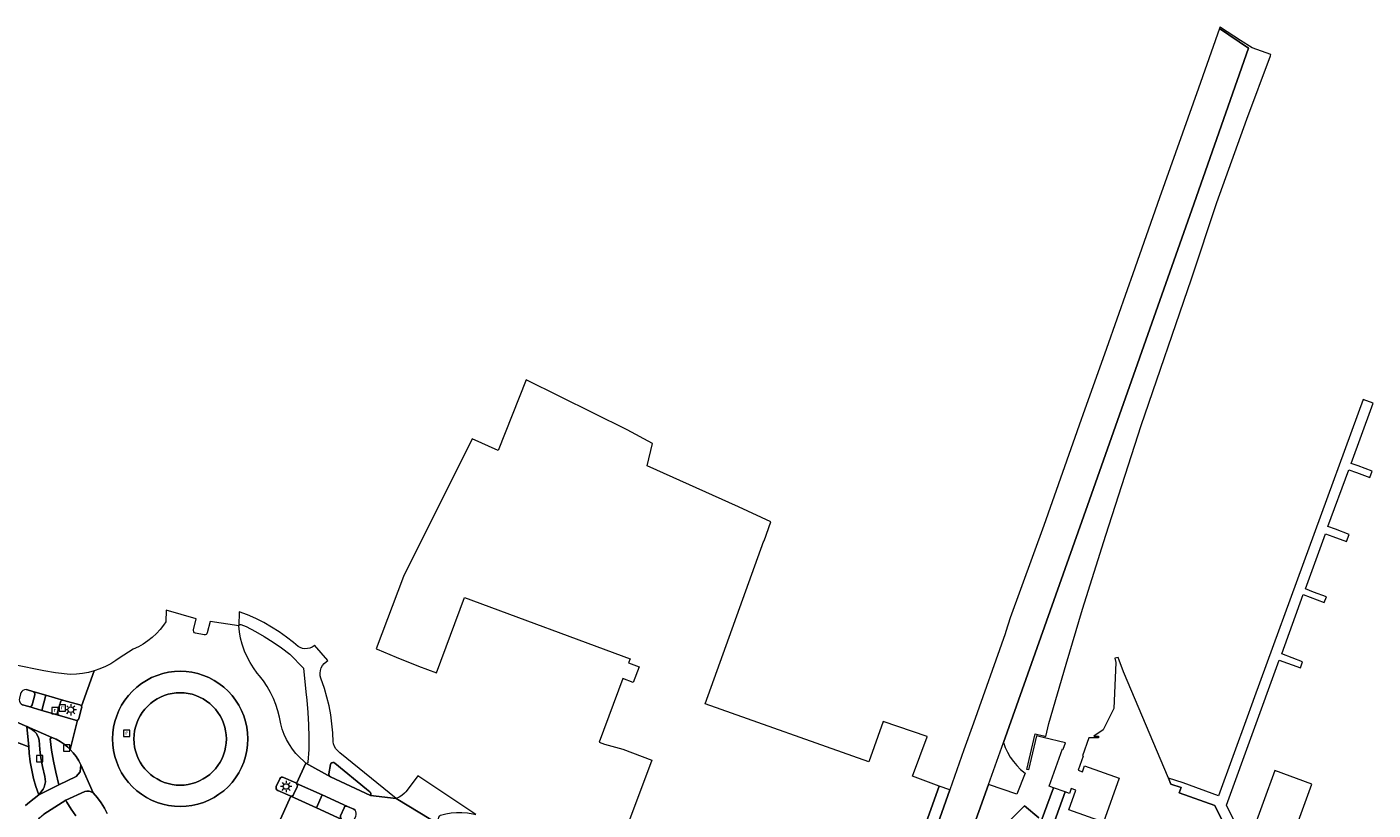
# Model space of a CAD drawing. Header units: metres. Extents: x 125158 to 132124, y 450612 to 454469.
# Tile 171 of 173: x 130621 to 130859, y 454215 to 454354. Entities that reach past the tile are written whole.
import ezdxf
from ezdxf.enums import TextEntityAlignment as Align

# ---------------------------------------------------------------- set-up
doc = ezdxf.new("R2010")
doc.units = ezdxf.units.M
doc.layers.get('0').update_dxf_attribs({"color": 8})
for name, color, linetype, lineweight in [('B-XX-GR-BEPLANTING_CULTUUR_HEESTERS-GV', 8, 'Continuous', 18), ('B-XX-KL-ET_LS_OV_LICHTMAST-S', 8, 'Continuous', 25), ('B-XX-OG-TERREIN_CULTUURSCHEIDING-GV', 8, 'Continuous', 18), ('B-XX-OG-WATER-GV', 8, 'Continuous', 18), ('B-XX-OG-WEG-GV', 8, 'Continuous', 18), ('B-XX-RI-GWA_KOLK-S', 8, 'Continuous', 25), ('B-XX-RI-GWA_RIOOLPUT-S', 8, 'Continuous', 25), ('B-XX-VH-VERHARDING_ASFALT-GV', 8, 'Continuous', 18), ('B-XX-VH-VERHARDING_BETONSTRAATSTEEN-GV', 8, 'Continuous', 18)]:
    doc.layers.add(name, color=color, linetype=linetype, lineweight=lineweight)
doc.styles.add('NLCS-ISO', font='NLCS-ISO.ttf')

# ---------------------------------------------------------------- blocks, each defined once
blk = doc.blocks.new('SRI-PUT_INSPECTIEPUT_RIOOLPUT-SO')
at = {"color": 0, "linetype": 'ByBlock', "lineweight": 18}
blk.add_lwpolyline([(-1.12, -1.12), (1.12, -1.12), (1.12, 1.12), (-1.12, 1.12)], close=True, dxfattribs=at)
at = {"color": 0, "linetype": 'ByBlock', "lineweight": 18, "style": 'NLCS-ISO'}
blk.add_text('r', height=1.5, dxfattribs=at).set_placement((0, 0.28), align=Align.MIDDLE_CENTER)
blk = doc.blocks.new('SRI-KOLK-SO')
at = {"color": 0, "linetype": 'ByBlock', "lineweight": 18}
blk.add_lwpolyline([(-1.125, -1.125), (1.125, -1.125), (1.125, 1.125), (-1.125, 1.125)], close=True, dxfattribs=at)
blk = doc.blocks.new('SKL-ET_OV_LICHTMAST-SO')
at = {"color": 0, "linetype": 'ByBlock', "lineweight": 18}
for points in [[(-1.25, 0), (-2, 0)], [(-1.41, 1.41), (-0.88, 0.88)], [(0, 2), (0, 1.25)], [(0.88, 0.88), (1.41, 1.41)], [(2, 0), (1.25, 0)], [(-1.41, -1.41), (-0.88, -0.88)], [(0, -1.25), (0, -2)], [(0.88, -0.88), (1.41, -1.41)]]:
    blk.add_lwpolyline(points, dxfattribs=at)
blk.add_circle((0, 0), 1, dxfattribs=at)

msp = doc.modelspace()

# ---------------------------------------------------------------- linework, layer by layer
at = {"layer": 'B-XX-GR-BEPLANTING_CULTUUR_HEESTERS-GV'}
for points in [[(130800.03, 454211.89), (130802.79, 454219.39), (130802.01, 454219.66), (130804.4, 454226.29), (130804.52, 454226.24), (130804.93, 454227.38), (130800.94, 454228.31), (130799.77, 454228.58), (130798.36, 454222.56), (130798.07, 454222.63), (130799.54, 454228.94), (130801, 454228.6), (130801.21, 454228.55), (130801.45, 454228.5), (130801.98, 454230.79), (130805.02, 454241.32), (130807.93, 454251.07), (130812.05, 454264.2), (130818.33, 454283.69), (130827.24, 454309.71), (130831.78, 454323.21), (130837.07, 454338.04), (130841.27, 454349.27), (130841.35, 454349.48), (130838.03, 454350.7), (130835.96, 454352), (130832.42, 454354.3), (130832.29, 454354.39), (130832.21, 454354.12), (130837.4, 454350.6), (130827.34, 454321.94), (130808.83, 454269.48), (130793.9, 454227.45), (130794.23, 454226.55), (130794.64, 454225.68), (130795.12, 454224.85), (130795.67, 454224.07), (130796.28, 454223.33), (130796.95, 454222.65), (130797.75, 454221.96), (130796.29, 454218.28), (130791.23, 454219.95), (130784.12, 454200)], [(130794.45, 454212.99), (130797.66, 454216.21), (130800.21, 454214.07)]]:
    msp.add_lwpolyline(points, dxfattribs=at)
at = {"layer": 'B-XX-OG-TERREIN_CULTUURSCHEIDING-GV'}
for points in [[(130775.44, 454200), (130782.49, 454219.7), (130777.76, 454221.44), (130780.35, 454228.45), (130780.36, 454228.47), (130772.57, 454231.17), (130770.02, 454224.01), (130740.98, 454234.27), (130751.37, 454263.23), (130751.47, 454263.2), (130752.63, 454266.57), (130746.9, 454269.22), (130730.7, 454276.54), (130731.64, 454280.49), (130727.12, 454282.91), (130709.22, 454291.75), (130704.27, 454279.26), (130699.63, 454281.28), (130687.48, 454256.9), (130682.64, 454244.02), (130682.77, 454243.96), (130686.17, 454242.58), (130690.13, 454240.98), (130693.32, 454239.8), (130698.29, 454253.13), (130727.68, 454242.29), (130727.41, 454241.57), (130729.27, 454240.87), (130728.23, 454238.08), (130726.37, 454238.77), (130722.16, 454227.47), (130723.1, 454227.11), (130726.38, 454226.23), (130731.53, 454224.31), (130724.7, 454206.13)], [(130834.99, 454208.84), (130831.38, 454216.25), (130825.1, 454218.51), (130825.45, 454219.42), (130823.62, 454220.06), (130823.2, 454221.1), (130815.22, 454239.95), (130814.28, 454242.53), (130813.69, 454242.4), (130813.87, 454241.61), (130813.51, 454233.47), (130811.59, 454229.66), (130809.93, 454228.56), (130810.75, 454228.56), (130810.75, 454228.26), (130809.25, 454228.27), (130809.06, 454228.27), (130807.91, 454225.05), (130808.02, 454225.01), (130807.14, 454222.51), (130807.92, 454222.24), (130808.29, 454223.28), (130814.42, 454221.12), (130811.67, 454213.31), (130805.48, 454215.5), (130806.72, 454218.99), (130805.94, 454219.26), (130805.63, 454218.39), (130804.87, 454218.66), (130802.21, 454211.3)], [(130620.43, 454216.22), (130621.09, 454216.82), (130622.76, 454218.15), (130622.26, 454219.59), (130621.84, 454221.04), (130621.5, 454222.52), (130621.24, 454224.01), (130621.05, 454225.51), (130620.97, 454226.64), (130613.3, 454229.58)]]:
    msp.add_lwpolyline(points, dxfattribs=at)
msp.add_lwpolyline([(130641.12, 454223.34), (130641.56, 454222.78), (130642.04, 454222.25), (130642.57, 454221.77), (130643.13, 454221.33), (130643.74, 454220.95), (130644.37, 454220.62), (130645.03, 454220.34), (130645.71, 454220.13), (130646.41, 454219.97), (130647.12, 454219.88), (130647.84, 454219.85), (130648.55, 454219.88), (130649.26, 454219.97), (130649.96, 454220.13), (130650.64, 454220.34), (130651.3, 454220.62), (130651.94, 454220.95), (130652.54, 454221.33), (130653.11, 454221.77), (130653.63, 454222.25), (130654.12, 454222.78), (130654.55, 454223.34), (130654.94, 454223.95), (130655.27, 454224.58), (130655.54, 454225.24), (130655.76, 454225.92), (130655.91, 454226.62), (130656, 454227.33), (130656.04, 454228.05), (130656, 454228.76), (130655.91, 454229.47), (130655.76, 454230.17), (130655.54, 454230.85), (130655.27, 454231.51), (130654.94, 454232.15), (130654.55, 454232.75), (130654.12, 454233.32), (130653.63, 454233.84), (130653.11, 454234.33), (130652.54, 454234.76), (130651.94, 454235.15), (130651.3, 454235.48), (130650.64, 454235.75), (130649.96, 454235.97), (130649.26, 454236.12), (130648.55, 454236.21), (130647.84, 454236.24), (130647.12, 454236.21), (130646.41, 454236.12), (130645.71, 454235.97), (130645.03, 454235.75), (130644.37, 454235.48), (130643.74, 454235.15), (130643.13, 454234.76), (130642.57, 454234.33), (130642.04, 454233.84), (130641.56, 454233.32), (130641.12, 454232.75), (130640.74, 454232.15), (130640.41, 454231.51), (130640.13, 454230.85), (130639.92, 454230.17), (130639.76, 454229.47), (130639.67, 454228.76), (130639.64, 454228.05), (130639.67, 454227.33), (130639.76, 454226.62), (130639.92, 454225.92), (130640.13, 454225.24), (130640.41, 454224.58), (130640.74, 454223.95)], close=True, dxfattribs=at)
at = {"layer": 'B-XX-OG-WATER-GV'}
for points in [[(130802.21, 454211.3), (130804.87, 454218.66), (130802.79, 454219.39), (130800.03, 454211.89)], [(130800.21, 454214.07), (130797.66, 454216.21), (130794.45, 454212.99)]]:
    msp.add_lwpolyline(points, dxfattribs=at)
at = {"layer": 'B-XX-OG-WEG-GV'}
for points in [[(130784.12, 454200), (130791.23, 454219.95), (130793.9, 454227.45), (130808.83, 454269.48), (130827.34, 454321.94), (130837.4, 454350.6), (130832.21, 454354.12), (130828.51, 454343.51), (130821.62, 454324.04), (130816.84, 454310.6), (130815.84, 454307.71), (130812.16, 454297.3), (130808, 454285.57), (130807.71, 454284.73), (130801.05, 454265.9), (130795.11, 454249.54), (130794.34, 454247.13), (130794.19, 454246.71), (130788.57, 454230.85), (130786.88, 454226.1), (130784.37, 454219.01), (130780.46, 454207.97)], [(130837.14, 454208.83), (130833.5, 454216.29), (130842.85, 454242.05), (130846.59, 454240.67), (130846.98, 454241.75), (130843.28, 454243.13), (130847.09, 454253.67), (130850.83, 454252.29), (130851.2, 454253.28), (130848.89, 454254.09), (130847.47, 454254.67), (130851.02, 454264.46), (130852.35, 454263.96), (130854.78, 454263.1), (130855.23, 454264.33), (130852.8, 454265.26), (130851.47, 454265.73), (130855.19, 454275.83), (130856.55, 454275.34), (130858.92, 454274.47), (130859.32, 454275.59), (130856.83, 454276.5), (130855.61, 454276.95), (130859.25, 454286.98), (130859.48, 454287.64), (130857.72, 454288.3), (130838.45, 454235.51), (130837.94, 454234.07), (130837.15, 454231.91), (130832.08, 454217.99), (130825.77, 454220.27), (130823.2, 454221.1), (130823.62, 454220.06), (130825.45, 454219.42), (130825.1, 454218.51), (130831.38, 454216.25), (130834.99, 454208.84)], [(130665.64, 454213.8), (130667.49, 454217.88), (130667.33, 454217.96), (130665.16, 454218.93), (130665, 454219.04), (130664.89, 454219.21), (130664.86, 454219.41), (130664.9, 454219.6), (130665.52, 454220.97), (130665.64, 454221.15), (130665.8, 454221.26), (130665.99, 454221.29), (130666.18, 454221.24), (130668.35, 454220.24), (130668.5, 454220.17), (130670.12, 454223.75), (130668.74, 454225.1), (130668.38, 454225.49), (130667.76, 454226.27), (130667.21, 454227.09), (130666.72, 454227.96), (130666.3, 454228.87), (130665.96, 454229.8), (130665.69, 454230.76), (130665.47, 454231.89), (130665.18, 454233.03), (130664.82, 454234.16), (130664.38, 454235.26), (130663.87, 454236.32), (130663.28, 454237.35), (130662.63, 454238.34), (130661.91, 454239.28), (130661.53, 454239.75), (130660.86, 454240.66), (130660.26, 454241.61), (130659.73, 454242.61), (130659.27, 454243.64), (130658.85, 454244.87), (130658.57, 454245.94), (130658.37, 454247.04), (130658.25, 454248.14), (130653.15, 454248.87), (130652.66, 454246.9), (130652.59, 454246.72), (130652.45, 454246.59), (130652.27, 454246.53), (130652.09, 454246.54), (130650.58, 454246.82), (130650.4, 454246.91), (130650.27, 454247.07), (130650.22, 454247.27), (130650.23, 454247.42), (130650.68, 454249.36), (130645.33, 454250.89), (130645.28, 454248.83), (130644.91, 454248.26), (130644.3, 454247.47), (130643.63, 454246.74), (130642.9, 454246.06), (130642.13, 454245.44), (130641.3, 454244.89), (130640.43, 454244.4), (130639.53, 454243.99), (130636.99, 454242.37), (130636.44, 454241.97), (130635.53, 454241.4), (130634.59, 454240.9), (130633.61, 454240.47), (130632.6, 454240.12), (130630.31, 454233.87), (130630.37, 454233.68), (130630.34, 454233.49), (130629.86, 454231.66), (130629.78, 454231.51), (130629.63, 454231.4), (130628.31, 454226.21), (130628.88, 454225.59), (130629.4, 454224.92), (130629.85, 454224.2), (130630.24, 454223.44), (130632.43, 454218.52), (130633.19, 454217.62), (130633.83, 454216.73), (130634.39, 454215.8), (130634.89, 454214.84)], [(130620.49, 454236.81), (130620.77, 454236.77), (130621.72, 454236.48), (130624.03, 454235.83), (130627.19, 454234.9), (130630.02, 454234.1), (130630.18, 454234.02), (130630.31, 454233.87), (130632.6, 454240.12), (130631.56, 454239.85), (130630.51, 454239.65), (130629.45, 454239.53), (130628.34, 454239.49), (130625.75, 454239.8), (130623.67, 454240.16), (130607.83, 454243.31)], [(130618.85, 454231.03), (130620.66, 454230.24), (130625.08, 454228.34), (130625.85, 454228), (130626.57, 454227.6), (130627.26, 454227.12), (130627.9, 454226.59), (130628.31, 454226.21), (130629.63, 454231.4), (130629.45, 454231.35), (130629.28, 454231.38), (130626.42, 454232.2), (130623.28, 454233.11), (130620.99, 454233.8), (130619.89, 454234.12)], [(130613.3, 454229.58), (130620.97, 454226.64), (130620.66, 454230.24), (130618.85, 454231.03)], [(130694.28, 454212.6), (130686.17, 454217.51), (130681.58, 454218.01), (130674.49, 454221.35), (130670.12, 454223.75), (130668.5, 454220.17), (130673.04, 454218.12), (130677.55, 454216.09), (130678.65, 454215.58), (130678.86, 454215.39)], [(130619.54, 454207.36), (130620.76, 454210.57), (130620.99, 454211.22), (130621.32, 454211.92), (130621.72, 454212.59), (130622.18, 454213.22), (130622.71, 454213.79), (130622.91, 454214.06), (130623.27, 454214.4), (130623.67, 454214.68), (130627.56, 454217.2), (130630.92, 454218.74), (130631.29, 454218.8), (130631.69, 454218.78), (130632.07, 454218.69), (130632.43, 454218.52), (130630.24, 454223.44), (130630.08, 454222.22), (130629.41, 454221.37), (130626.34, 454219.94), (130622.76, 454218.15), (130621.09, 454216.82), (130620.43, 454216.22)], [(130629.34, 454214.43), (130628.5, 454215.61), (130627.72, 454216.82), (130627.56, 454217.2), (130623.67, 454214.68)], [(130676.54, 454213.79), (130672.03, 454215.84), (130667.49, 454217.88), (130665.64, 454213.8)]]:
    msp.add_lwpolyline(points, dxfattribs=at)
for points in [[(130674.05, 454241.97), (130671.68, 454244.69), (130671.6, 454244.6), (130671.24, 454244.36), (130670.84, 454244.18), (130670.41, 454244.09), (130669.98, 454244.07), (130669.55, 454244.13), (130669.13, 454244.27), (130668.75, 454244.48), (130667.96, 454245.14), (130666.71, 454246.13), (130665.4, 454247.05), (130664.05, 454247.91), (130662.67, 454248.69), (130661.24, 454249.41), (130659.78, 454250.06), (130658.29, 454250.63), (130658.25, 454248.14), (130658.26, 454248.19), (130658.33, 454248.31), (130658.46, 454248.38), (130658.61, 454248.36), (130659.53, 454247.99), (130661.18, 454247.14), (130662.77, 454246.23), (130664.33, 454245.24), (130665.84, 454244.2), (130667.3, 454243.09), (130669.71, 454240.62), (130670.11, 454236.39), (130670.29, 454234.96), (130670.5, 454232.77), (130670.62, 454230.56), (130670.67, 454228.36), (130670.64, 454226.16), (130670.52, 454223.95), (130670.49, 454223.84), (130670.39, 454223.74), (130670.26, 454223.71), (130670.12, 454223.75), (130674.49, 454221.35), (130674.31, 454221.48), (130674.21, 454221.65), (130674.19, 454221.84), (130674.49, 454223.53), (130674.59, 454223.71), (130674.74, 454223.83), (130674.94, 454223.88), (130675.13, 454223.85), (130675.3, 454223.75), (130680.9, 454219.17), (130681.5, 454218.69), (130681.6, 454218.58), (130681.67, 454218.39), (130681.67, 454218.19), (130681.58, 454218.01), (130686.17, 454217.51), (130676.15, 454225.61), (130675.79, 454225.93), (130675.48, 454226.31), (130675.23, 454226.74), (130675.05, 454227.21), (130674.96, 454227.57), (130674.9, 454229.16), (130674.77, 454230.76), (130674.55, 454232.34), (130674.25, 454233.91), (130673.87, 454235.46), (130673.42, 454236.99), (130672.77, 454238.82), (130672.67, 454239.28), (130672.66, 454239.75), (130672.73, 454240.21), (130672.87, 454240.65), (130673.09, 454241.07), (130673.37, 454241.43), (130673.72, 454241.75)], [(130635.9, 454227.02), (130636.04, 454225.98), (130636.26, 454224.96), (130636.58, 454223.96), (130636.98, 454222.99), (130637.46, 454222.06), (130638.02, 454221.18), (130638.66, 454220.35), (130639.37, 454219.58), (130640.14, 454218.87), (130640.97, 454218.23), (130641.85, 454217.67), (130642.78, 454217.19), (130643.75, 454216.79), (130644.75, 454216.47), (130645.77, 454216.25), (130646.81, 454216.11), (130647.85, 454216.06), (130648.9, 454216.11), (130649.93, 454216.25), (130650.96, 454216.47), (130651.96, 454216.79), (130652.92, 454217.19), (130653.85, 454217.67), (130654.73, 454218.23), (130655.56, 454218.87), (130656.34, 454219.58), (130657.04, 454220.35), (130657.68, 454221.18), (130658.24, 454222.06), (130658.73, 454222.99), (130659.13, 454223.96), (130659.44, 454224.96), (130659.67, 454225.98), (130659.8, 454227.02), (130659.85, 454228.06), (130659.8, 454229.11), (130659.67, 454230.15), (130659.44, 454231.17), (130659.13, 454232.16), (130658.73, 454233.13), (130658.24, 454234.06), (130657.68, 454234.94), (130657.04, 454235.77), (130656.34, 454236.55), (130655.56, 454237.25), (130654.73, 454237.89), (130653.85, 454238.45), (130652.92, 454238.93), (130651.96, 454239.34), (130650.96, 454239.65), (130649.93, 454239.88), (130648.9, 454240.01), (130647.85, 454240.06), (130646.81, 454240.01), (130645.77, 454239.88), (130644.75, 454239.65), (130643.75, 454239.34), (130642.78, 454238.93), (130641.85, 454238.45), (130640.97, 454237.89), (130640.14, 454237.25), (130639.37, 454236.55), (130638.66, 454235.77), (130638.02, 454234.94), (130637.46, 454234.06), (130636.98, 454233.13), (130636.58, 454232.16), (130636.26, 454231.17), (130636.04, 454230.15), (130635.9, 454229.11), (130635.85, 454228.06)], [(130635.9, 454227.02), (130635.85, 454228.06), (130635.9, 454229.11), (130636.04, 454230.15), (130636.26, 454231.17), (130636.58, 454232.16), (130636.98, 454233.13), (130637.46, 454234.06), (130638.02, 454234.94), (130638.66, 454235.77), (130639.37, 454236.55), (130640.14, 454237.25), (130640.97, 454237.89), (130641.85, 454238.45), (130642.78, 454238.93), (130643.75, 454239.34), (130644.75, 454239.65), (130645.77, 454239.88), (130646.81, 454240.01), (130647.85, 454240.06), (130648.9, 454240.01), (130649.93, 454239.88), (130650.96, 454239.65), (130651.96, 454239.34), (130652.92, 454238.93), (130653.85, 454238.45), (130654.73, 454237.89), (130655.56, 454237.25), (130656.34, 454236.55), (130657.04, 454235.77), (130657.68, 454234.94), (130658.24, 454234.06), (130658.73, 454233.13), (130659.13, 454232.16), (130659.44, 454231.17), (130659.67, 454230.15), (130659.8, 454229.11), (130659.85, 454228.06), (130659.8, 454227.02), (130659.67, 454225.98), (130659.44, 454224.96), (130659.13, 454223.96), (130658.73, 454222.99), (130658.24, 454222.06), (130657.68, 454221.18), (130657.04, 454220.35), (130656.34, 454219.58), (130655.56, 454218.87), (130654.73, 454218.23), (130653.85, 454217.67), (130652.92, 454217.19), (130651.96, 454216.79), (130650.96, 454216.47), (130649.93, 454216.25), (130648.9, 454216.11), (130647.85, 454216.06), (130646.81, 454216.11), (130645.77, 454216.25), (130644.75, 454216.47), (130643.75, 454216.79), (130642.78, 454217.19), (130641.85, 454217.67), (130640.97, 454218.23), (130640.14, 454218.87), (130639.37, 454219.58), (130638.66, 454220.35), (130638.02, 454221.18), (130637.46, 454222.06), (130636.98, 454222.99), (130636.58, 454223.96), (130636.26, 454224.96), (130636.04, 454225.98)], [(130623.28, 454233.11), (130624.03, 454235.83), (130621.72, 454236.48), (130621.89, 454236.4), (130622.02, 454236.25), (130622.08, 454236.07), (130622.06, 454235.87), (130621.57, 454234.12), (130621.49, 454233.95), (130621.35, 454233.83), (130621.18, 454233.78), (130620.99, 454233.8)], [(130626.42, 454232.2), (130626.29, 454232.26), (130626.15, 454232.4), (130626.08, 454232.58), (130626.09, 454232.78), (130626.59, 454234.57), (130626.66, 454234.73), (130626.81, 454234.86), (130626.99, 454234.92), (130627.19, 454234.9), (130624.03, 454235.83), (130623.28, 454233.11)], [(130641.56, 454222.78), (130641.12, 454223.34), (130640.74, 454223.95), (130640.41, 454224.58), (130640.13, 454225.24), (130639.92, 454225.92), (130639.76, 454226.62), (130639.67, 454227.33), (130639.64, 454228.05), (130639.67, 454228.76), (130639.76, 454229.47), (130639.92, 454230.17), (130640.13, 454230.85), (130640.41, 454231.51), (130640.74, 454232.15), (130641.12, 454232.75), (130641.56, 454233.32), (130642.04, 454233.84), (130642.57, 454234.33), (130643.13, 454234.76), (130643.74, 454235.15), (130644.37, 454235.48), (130645.03, 454235.75), (130645.71, 454235.97), (130646.41, 454236.12), (130647.12, 454236.21), (130647.84, 454236.24), (130648.55, 454236.21), (130649.26, 454236.12), (130649.96, 454235.97), (130650.64, 454235.75), (130651.3, 454235.48), (130651.94, 454235.15), (130652.54, 454234.76), (130653.11, 454234.33), (130653.63, 454233.84), (130654.12, 454233.32), (130654.55, 454232.75), (130654.94, 454232.15), (130655.27, 454231.51), (130655.54, 454230.85), (130655.76, 454230.17), (130655.91, 454229.47), (130656, 454228.76), (130656.04, 454228.05), (130656, 454227.33), (130655.91, 454226.62), (130655.76, 454225.92), (130655.54, 454225.24), (130655.27, 454224.58), (130654.94, 454223.95), (130654.55, 454223.34), (130654.12, 454222.78), (130653.63, 454222.25), (130653.11, 454221.77), (130652.54, 454221.33), (130651.94, 454220.95), (130651.3, 454220.62), (130650.64, 454220.34), (130649.96, 454220.13), (130649.26, 454219.97), (130648.55, 454219.88), (130647.84, 454219.85), (130647.12, 454219.88), (130646.41, 454219.97), (130645.71, 454220.13), (130645.03, 454220.34), (130644.37, 454220.62), (130643.74, 454220.95), (130643.13, 454221.33), (130642.57, 454221.77), (130642.04, 454222.25)], [(130622.76, 454218.15), (130623.53, 454219.12), (130623.7, 454219.48), (130623.85, 454219.95), (130623.92, 454220.43), (130623.9, 454220.92), (130623.81, 454221.41), (130623.4, 454223.17), (130623.13, 454224.68), (130622.93, 454226.21), (130622.81, 454227.84), (130622.71, 454228.28), (130622.54, 454228.69), (130622.29, 454229.07), (130621.99, 454229.4), (130621.63, 454229.66), (130620.66, 454230.24), (130620.97, 454226.64), (130621.05, 454225.51), (130621.24, 454224.01), (130621.5, 454222.52), (130621.84, 454221.04), (130622.26, 454219.59)], [(130626.34, 454219.94), (130625.77, 454222.14), (130625.36, 454224.1), (130625.02, 454226.08), (130624.77, 454228.06), (130625.08, 454228.34), (130620.66, 454230.24), (130621.63, 454229.66), (130621.99, 454229.4), (130622.29, 454229.07), (130622.54, 454228.69), (130622.71, 454228.28), (130622.81, 454227.84), (130622.93, 454226.21), (130623.13, 454224.68), (130623.4, 454223.17), (130623.81, 454221.41), (130623.9, 454220.92), (130623.92, 454220.43), (130623.85, 454219.95), (130623.7, 454219.48), (130623.53, 454219.12), (130622.76, 454218.15)], [(130681.58, 454218.01), (130681.67, 454218.19), (130681.67, 454218.39), (130681.6, 454218.58), (130681.5, 454218.69), (130680.9, 454219.17), (130675.3, 454223.75), (130675.13, 454223.85), (130674.94, 454223.88), (130674.74, 454223.83), (130674.59, 454223.71), (130674.49, 454223.53), (130674.19, 454221.84), (130674.21, 454221.65), (130674.31, 454221.48), (130674.49, 454221.35)], [(130824.61, 454174.61), (130831.24, 454172.21), (130831.45, 454172.75), (130831.77, 454173.63), (130836.69, 454187.29), (130839.14, 454193.92), (130839.23, 454194.22), (130841.33, 454200), (130844.6, 454208.96), (130848.64, 454220.05), (130842.05, 454222.47), (130837.93, 454211.09), (130837.14, 454208.83), (130833.9, 454200), (130831.03, 454192.2), (130824.83, 454175.2)], [(130667.49, 454217.88), (130672.03, 454215.84), (130673.04, 454218.12), (130668.5, 454220.17), (130668.48, 454220.14), (130668.6, 454219.98), (130668.64, 454219.78), (130668.6, 454219.58), (130667.96, 454218.2), (130667.86, 454218.04), (130667.7, 454217.94), (130667.51, 454217.91)], [(130784.37, 454219.01), (130782.49, 454219.7), (130775.44, 454200), (130771.53, 454189.07), (130773.4, 454188.4), (130773.43, 454188.39), (130774.2, 454190.48), (130775.51, 454194.19), (130777.61, 454200), (130780.46, 454207.97)], [(130672.03, 454215.84), (130676.54, 454213.79), (130676.38, 454213.9), (130676.28, 454214.07), (130676.26, 454214.26), (130676.31, 454214.44), (130676.92, 454215.84), (130677.02, 454215.99), (130677.18, 454216.1), (130677.36, 454216.14), (130677.55, 454216.09), (130673.04, 454218.12)]]:
    msp.add_lwpolyline(points, close=True, dxfattribs=at)
at = {"layer": 'B-XX-VH-VERHARDING_ASFALT-GV'}
for points in [[(130620.99, 454233.8), (130621.18, 454233.78), (130621.35, 454233.83), (130621.49, 454233.95), (130621.57, 454234.12), (130622.06, 454235.87), (130622.08, 454236.07), (130622.02, 454236.25), (130621.89, 454236.4), (130621.72, 454236.48), (130620.77, 454236.77), (130620.49, 454236.81), (130620.21, 454236.76), (130619.95, 454236.64), (130619.73, 454236.45), (130619.58, 454236.21), (130619.53, 454236.08), (130619.32, 454235.29), (130619.29, 454235.01), (130619.33, 454234.73), (130619.46, 454234.47), (130619.65, 454234.27), (130619.89, 454234.12)], [(130629.63, 454231.4), (130629.78, 454231.51), (130629.86, 454231.66), (130630.34, 454233.49), (130630.37, 454233.68), (130630.31, 454233.87), (130630.18, 454234.02), (130630.02, 454234.1), (130627.19, 454234.9), (130626.99, 454234.92), (130626.81, 454234.86), (130626.66, 454234.73), (130626.59, 454234.57), (130626.09, 454232.78), (130626.08, 454232.58), (130626.15, 454232.4), (130626.29, 454232.26), (130626.42, 454232.2), (130629.28, 454231.38), (130629.45, 454231.35)], [(130630.24, 454223.44), (130629.85, 454224.2), (130629.4, 454224.92), (130628.88, 454225.59), (130628.31, 454226.21), (130627.9, 454226.59), (130627.26, 454227.12), (130626.57, 454227.6), (130625.85, 454228), (130625.08, 454228.34), (130624.77, 454228.06), (130625.02, 454226.08), (130625.36, 454224.1), (130625.77, 454222.14), (130626.34, 454219.94), (130629.41, 454221.37), (130630.08, 454222.22)], [(130664.86, 454219.41), (130664.89, 454219.21), (130665, 454219.04), (130665.16, 454218.93), (130667.33, 454217.96), (130667.49, 454217.88), (130667.51, 454217.91), (130667.7, 454217.94), (130667.86, 454218.04), (130667.96, 454218.2), (130668.6, 454219.58), (130668.64, 454219.78), (130668.6, 454219.98), (130668.48, 454220.14), (130668.5, 454220.17), (130668.35, 454220.24), (130666.18, 454221.24), (130665.99, 454221.29), (130665.8, 454221.26), (130665.64, 454221.15), (130665.52, 454220.97), (130664.9, 454219.6)], [(130676.54, 454213.79), (130677.49, 454213.37), (130677.75, 454213.29), (130678.03, 454213.29), (130678.3, 454213.36), (130678.54, 454213.51), (130678.72, 454213.72), (130679, 454214.34), (130679.08, 454214.61), (130679.09, 454214.89), (130679.01, 454215.16), (130678.86, 454215.39), (130678.65, 454215.58), (130677.55, 454216.09), (130677.36, 454216.14), (130677.18, 454216.1), (130677.02, 454215.99), (130676.92, 454215.84), (130676.31, 454214.44), (130676.26, 454214.26), (130676.28, 454214.07), (130676.38, 454213.9)]]:
    msp.add_lwpolyline(points, close=True, dxfattribs=at)
msp.add_lwpolyline([(130634.89, 454214.84), (130634.39, 454215.8), (130633.83, 454216.73), (130633.19, 454217.62), (130632.43, 454218.52), (130632.07, 454218.69), (130631.69, 454218.78), (130631.29, 454218.8), (130630.92, 454218.74), (130627.56, 454217.2), (130627.72, 454216.82), (130628.5, 454215.61), (130629.34, 454214.43)], dxfattribs=at)
at = {"layer": 'B-XX-VH-VERHARDING_BETONSTRAATSTEEN-GV'}
msp.add_lwpolyline([(130686.17, 454217.51), (130694.28, 454212.6), (130694.03, 454212.77), (130693.83, 454213), (130693.7, 454213.28), (130693.64, 454213.57), (130693.66, 454213.88), (130693.76, 454214.16), (130693.93, 454214.41), (130694.04, 454214.52), (130694.97, 454214.76), (130695.92, 454214.93), (130696.87, 454215.01), (130697.84, 454215.02), (130698.79, 454214.95), (130699.74, 454214.79), (130700.32, 454214.66), (130690.01, 454221.49), (130689.02, 454220.14), (130687.86, 454218.68), (130687.62, 454218.42), (130687.18, 454218.05), (130686.69, 454217.74)], close=True, dxfattribs=at)

# ---------------------------------------------------------------- block references
at = {"layer": 'B-XX-KL-ET_LS_OV_LICHTMAST-S', "xscale": 0.5, "yscale": 0.5, "zscale": 0.5}
for p in [(130628.43, 454233.24), (130666.63, 454219.62)]:
    msp.add_blockref('SKL-ET_OV_LICHTMAST-SO', p, dxfattribs=at)
at = {"layer": 'B-XX-RI-GWA_KOLK-S', "xscale": 0.5, "yscale": 0.5, "zscale": 0.5}
for p in [(130627.72, 454226.42), (130622.9, 454224.53)]:
    msp.add_blockref('SRI-KOLK-SO', p, dxfattribs=at)
at = {"layer": 'B-XX-RI-GWA_RIOOLPUT-S', "xscale": 0.5, "yscale": 0.5, "zscale": 0.5}
for p in [(130625.65, 454233.08), (130626.95, 454233.54), (130638.37, 454229.04)]:
    msp.add_blockref('SRI-PUT_INSPECTIEPUT_RIOOLPUT-SO', p, dxfattribs=at)

doc.saveas('drawing.dxf')
